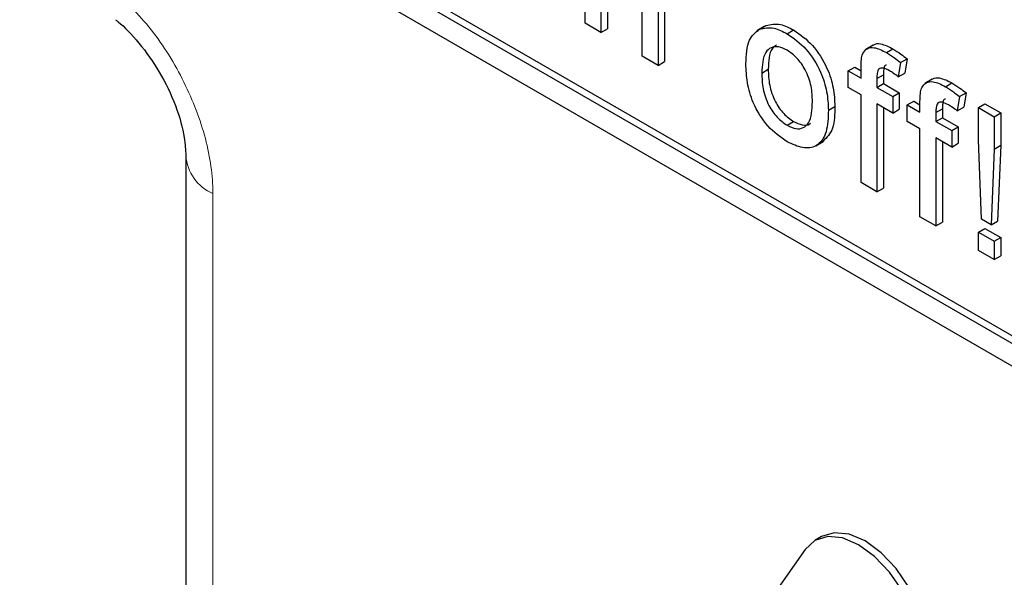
# Paper-space layout 'Blatt4' of a CAD drawing. Header units: millimetres. Extents: x 5 to 418, y 2 to 292.
# Tile 15 of 77: x 97.8 to 103.15, y 150.75 to 153.78. Entities that reach past the tile are written whole.
import ezdxf

# ---------------------------------------------------------------- set-up
doc = ezdxf.new("R2010")
doc.units = ezdxf.units.MM

psp = doc.layouts.new('Blatt4')

# ---------------------------------------------------------------- linework, layer by layer
at = {"color": 7, "linetype": 'Continuous', "lineweight": 25}
for p, q in [((85.9139, 161.8722), (103.5915, 151.6671)), ((90.4747, 159.4026), (103.6269, 151.81)), ((90.4393, 159.3822), (103.5915, 151.7896)), ((100.8686, 153.7604), (100.8686, 154.5361)), ((100.9547, 154.0147), (100.9547, 153.7106)), ((100.9901, 154.0351), (100.9901, 153.731)), ((101.1787, 153.5814), (101.1787, 153.9336)), ((101.2648, 153.8891), (101.2648, 153.5317)), ((101.3001, 153.9095), (101.3001, 153.5521)), ((100.9547, 153.7106), (100.8686, 153.7604)), ((100.9547, 153.7106), (100.9901, 153.731)), ((101.8409, 153.743), (101.8011, 153.7201)), ((101.8158, 153.7281), (101.8511, 153.7485)), ((101.9661, 153.7036), (102.0014, 153.724)), ((102.4328, 153.641), (102.393, 153.6181)), ((102.5054, 153.6011), (102.5407, 153.6215)), ((101.2648, 153.5317), (101.1787, 153.5814)), ((102.5817, 153.5473), (102.617, 153.5677)), ((102.617, 153.5677), (102.6048, 153.4901)), ((101.2648, 153.5317), (101.3001, 153.5521)), ((101.828, 153.4902), (101.8634, 153.5107)), ((102.2982, 153.502), (102.3335, 153.5224)), ((102.3335, 153.5224), (102.3671, 153.503)), ((102.3671, 153.4622), (102.3671, 153.5198)), ((102.5817, 153.5473), (102.5694, 153.4697)), ((102.2982, 153.4125), (102.2982, 153.502)), ((102.2982, 153.502), (102.3671, 153.4622)), ((102.4532, 153.4605), (102.4885, 153.4809)), ((102.4532, 153.4605), (102.4532, 153.4125)), ((102.4885, 153.4809), (102.4885, 153.4329)), ((102.5694, 153.4697), (102.6048, 153.4901)), ((102.7532, 153.4561), (102.7134, 153.4331)), ((102.3671, 153.3727), (102.2982, 153.4125)), ((102.4532, 153.4125), (102.4885, 153.4329)), ((102.4532, 153.4125), (102.5393, 153.3628)), ((102.4885, 153.4329), (102.5747, 153.3832)), ((102.8258, 153.4162), (102.8611, 153.4366)), ((102.3671, 152.8953), (102.3671, 153.3727)), ((102.5393, 153.3628), (102.5747, 153.3832)), ((102.5393, 153.3628), (102.5393, 153.2733)), ((102.5747, 153.3832), (102.5747, 153.2937)), ((102.9021, 153.3623), (102.8898, 153.2847)), ((102.9021, 153.3623), (102.9374, 153.3828)), ((102.9374, 153.3828), (102.9252, 153.3051)), ((102.1897, 153.2891), (102.2251, 153.3095)), ((102.5393, 153.2733), (102.4532, 153.323)), ((102.4532, 153.323), (102.4532, 152.8456)), ((102.4885, 153.3026), (102.4885, 152.866)), ((102.5393, 153.2733), (102.5747, 153.2937)), ((102.6185, 153.317), (102.6539, 153.3374)), ((102.6185, 153.2275), (102.6185, 153.317)), ((102.6185, 153.317), (102.6874, 153.2772)), ((102.6539, 153.3374), (102.6874, 153.3181)), ((102.6874, 153.2772), (102.6874, 153.3349)), ((102.7736, 153.2755), (102.8089, 153.296)), ((102.8089, 153.296), (102.8089, 153.2479)), ((102.8898, 153.2847), (102.9252, 153.3051)), ((103.0044, 153.3031), (103.0398, 153.3235)), ((103.0044, 153.3031), (103.0906, 153.2534)), ((103.0044, 153.1272), (103.0044, 153.3031)), ((103.0398, 153.3235), (103.1259, 153.2738)), ((102.7736, 153.2755), (102.7736, 153.2275)), ((102.7736, 153.2275), (102.8089, 153.2479)), ((102.8089, 153.2479), (102.895, 153.1982)), ((103.0906, 153.2534), (103.1259, 153.2738)), ((103.0906, 153.2534), (103.0906, 153.0775)), ((103.1259, 153.2738), (103.1259, 153.0979)), ((101.9661, 153.2064), (102.0014, 153.2268)), ((102.6874, 153.1877), (102.6185, 153.2275)), ((102.6874, 152.7104), (102.6874, 153.1877)), ((102.7736, 153.2275), (102.8597, 153.1778)), ((102.8597, 153.1778), (102.895, 153.1982)), ((102.895, 153.1982), (102.895, 153.1087)), ((102.8597, 153.0883), (102.7736, 153.138)), ((102.7736, 153.138), (102.7736, 152.6607)), ((102.8597, 153.1778), (102.8597, 153.0883)), ((102.1214, 153.0951), (102.1612, 153.118)), ((102.8089, 153.1176), (102.8089, 152.6811)), ((102.8597, 153.0883), (102.895, 153.1087)), ((103.0217, 152.6964), (103.0044, 153.1272)), ((103.0906, 153.0775), (103.0733, 152.6666)), ((103.0906, 153.0775), (103.1259, 153.0979)), ((103.1259, 153.0979), (103.1087, 152.687)), ((98.7013, 153.0404), (98.7013, 146.6206)), ((102.4532, 152.8456), (102.3671, 152.8953)), ((102.4532, 152.8456), (102.4885, 152.866)), ((102.7736, 152.6607), (102.6874, 152.7104)), ((102.7736, 152.6607), (102.8089, 152.6811)), ((103.0733, 152.6666), (103.0217, 152.6964)), ((103.0733, 152.6666), (103.1087, 152.687)), ((103.0044, 152.6268), (103.0398, 152.6472)), ((103.0044, 152.5274), (103.0044, 152.6268)), ((103.0044, 152.6268), (103.0906, 152.5771)), ((103.0398, 152.6472), (103.1259, 152.5975)), ((103.0906, 152.5771), (103.1259, 152.5975)), ((103.1259, 152.5975), (103.1259, 152.4981)), ((103.0906, 152.5771), (103.0906, 152.4776)), ((103.0906, 152.4776), (103.0044, 152.5274)), ((103.0906, 152.4776), (103.1259, 152.4981)), ((102.152, 150.9737), (102.1166, 150.9533)), ((102.0632, 150.9038), (100.4722, 148.6401))]:
    psp.add_line(p, q, dxfattribs=at)
at = {"color": 7, "linetype": 'Continuous', "lineweight": 18}
psp.add_line((98.8478, 152.8363), (98.8478, 146.4165), dxfattribs=at)
at = {"color": 7, "linetype": 'Continuous', "lineweight": 25, "flags": 128}
for points in [[(102.6803, 150.5883), (102.6269, 150.6995), (102.5574, 150.8013), (102.4764, 150.8868), (102.3894, 150.9502), (102.3025, 150.9871), (102.2215, 150.9952), (102.152, 150.9737)], [(102.645, 150.5679), (102.5916, 150.6791), (102.522, 150.7809), (102.441, 150.8664), (102.3541, 150.9298), (102.2672, 150.9667), (102.1861, 150.9747), (102.1166, 150.9533), (102.0632, 150.9038)]]:
    psp.add_lwpolyline(points, dxfattribs=at)
at = {"color": 7, "linetype": 'Continuous', "lineweight": 18}
psp.add_arc((98.9405, 153.0573), 0.2396, 183.5987, 247.2438, dxfattribs=at)
psp.add_open_spline([(98.8478, 152.8363), (98.8477, 152.8436), (98.847, 152.9426), (98.8141, 153.1524), (98.6912, 153.4624), (98.5071, 153.7541), (98.3541, 153.8957), (98.2777, 153.9664)], degree=3, knots=[0, 0, 0, 0, 0.0193657, 0.2645058, 0.5096539, 0.7548283, 1, 1, 1, 1], dxfattribs=at)
at = {"color": 7, "linetype": 'Continuous', "lineweight": 25}
for points, knots in [([(98.318, 153.7794), (98.3229, 153.7759), (98.3618, 153.7481), (98.4511, 153.6539), (98.5624, 153.4964), (98.6504, 153.3129), (98.6963, 153.1459), (98.6992, 153.0729), (98.7004, 153.0419)], [0, 0, 0, 0, 0.027251, 0.217948, 0.42067, 0.632809, 0.844537, 1, 1, 1, 1]), ([(101.7419, 153.5397), (101.7438, 153.5872), (101.7473, 153.6721), (101.7949, 153.711), (101.8158, 153.7281)], [0, 0, 0, 0, 0.560961, 1, 1, 1, 1]), ([(101.8158, 153.7281), (101.8412, 153.7338), (101.8868, 153.744), (101.9418, 153.716), (101.9661, 153.7036)], [0, 0, 0, 0, 0.559029, 1, 1, 1, 1]), ([(101.8511, 153.7485), (101.8766, 153.7542), (101.9221, 153.7644), (101.9772, 153.7364), (102.0014, 153.724)], [0, 0, 0, 0, 0.559029, 1, 1, 1, 1]), ([(102.0014, 153.724), (102.0367, 153.6992), (102.1073, 153.6495), (102.184, 153.5257), (102.2207, 153.4077), (102.2236, 153.3422), (102.2251, 153.3095)], [0, 0, 0, 0, 0.279554, 0.5586, 0.778985, 1, 1, 1, 1]), ([(101.9661, 153.7036), (102.0014, 153.6788), (102.0719, 153.6291), (102.1486, 153.5053), (102.1854, 153.3873), (102.1883, 153.3218), (102.1897, 153.2891)], [0, 0, 0, 0, 0.279554, 0.5586, 0.778985, 1, 1, 1, 1]), ([(101.9661, 153.6141), (101.9503, 153.6216), (101.9187, 153.6367), (101.8776, 153.6309), (101.834, 153.5931), (101.8305, 153.5326), (101.828, 153.4902)], [0, 0, 0, 0, 0.187134, 0.374023, 0.561096, 1, 1, 1, 1]), ([(101.909, 153.6429), (101.9005, 153.6368), (101.8672, 153.613), (101.865, 153.5544), (101.8634, 153.5107)], [0, 0, 0, 0, 0.254636, 1, 1, 1, 1]), ([(102.1036, 153.3341), (102.1026, 153.3617), (102.1005, 153.4168), (102.0702, 153.503), (102.0212, 153.5754), (101.9844, 153.6012), (101.9661, 153.6141)], [0, 0, 0, 0, 0.281049, 0.560316, 0.780174, 1, 1, 1, 1]), ([(102.3762, 153.5957), (102.3835, 153.6061), (102.3982, 153.627), (102.4446, 153.6323), (102.4823, 153.6129), (102.5054, 153.6011)], [0, 0, 0, 0, 0.279451, 0.559655, 1, 1, 1, 1]), ([(102.4336, 153.6399), (102.4345, 153.641), (102.4435, 153.6513), (102.4811, 153.651), (102.5181, 153.6327), (102.5407, 153.6215)], [0, 0, 0, 0, 0.041185, 0.414045, 1, 1, 1, 1]), ([(102.5407, 153.6215), (102.5551, 153.6126), (102.5807, 153.5966), (102.606, 153.5765), (102.617, 153.5677)], [0, 0, 0, 0, 0.559945, 1, 1, 1, 1]), ([(102.3671, 153.5198), (102.3671, 153.5352), (102.3672, 153.5627), (102.3735, 153.5856), (102.3762, 153.5957)], [0, 0, 0, 0, 0.560368, 1, 1, 1, 1]), ([(102.5054, 153.6011), (102.5197, 153.5922), (102.5454, 153.5762), (102.5706, 153.5561), (102.5817, 153.5473)], [0, 0, 0, 0, 0.559945, 1, 1, 1, 1]), ([(101.9661, 153.1169), (101.93, 153.1421), (101.8581, 153.1924), (101.7799, 153.3198), (101.746, 153.4398), (101.7433, 153.5063), (101.7419, 153.5397)], [0, 0, 0, 0, 0.279616, 0.558374, 0.778866, 1, 1, 1, 1]), ([(101.8634, 153.5107), (101.8644, 153.4827), (101.8665, 153.427), (101.8954, 153.3394), (101.9456, 153.266), (101.9828, 153.2398), (102.0014, 153.2268)], [0, 0, 0, 0, 0.281118, 0.560379, 0.780155, 1, 1, 1, 1]), ([(102.5213, 153.5024), (102.5105, 153.5083), (102.4893, 153.5199), (102.4613, 153.5168), (102.4541, 153.4889), (102.4535, 153.47), (102.4532, 153.4605)], [0, 0, 0, 0, 0.28146, 0.557723, 0.778512, 1, 1, 1, 1]), ([(102.505, 153.5329), (102.5027, 153.5327), (102.493, 153.5318), (102.49, 153.5083), (102.489, 153.4901), (102.4885, 153.4809)], [0, 0, 0, 0, 0.131296, 0.564961, 1, 1, 1, 1]), ([(101.828, 153.4902), (101.8291, 153.4623), (101.8311, 153.4066), (101.8601, 153.3189), (101.9102, 153.2456), (101.9475, 153.2194), (101.9661, 153.2064)], [0, 0, 0, 0, 0.281118, 0.560379, 0.780155, 1, 1, 1, 1]), ([(102.5694, 153.4697), (102.5605, 153.4764), (102.5445, 153.4884), (102.5284, 153.4981), (102.5213, 153.5024)], [0, 0, 0, 0, 0.559924, 1, 1, 1, 1]), ([(102.754, 153.455), (102.7549, 153.456), (102.7638, 153.4663), (102.8014, 153.4661), (102.8385, 153.4478), (102.8611, 153.4366)], [0, 0, 0, 0, 0.041185, 0.414048, 1, 1, 1, 1]), ([(102.6874, 153.3349), (102.6875, 153.3503), (102.6876, 153.3777), (102.6938, 153.4006), (102.6966, 153.4107)], [0, 0, 0, 0, 0.560368, 1, 1, 1, 1]), ([(102.6966, 153.4107), (102.7039, 153.4212), (102.7185, 153.4421), (102.765, 153.4473), (102.8027, 153.428), (102.8258, 153.4162)], [0, 0, 0, 0, 0.279448, 0.559655, 1, 1, 1, 1]), ([(102.8258, 153.4162), (102.8401, 153.4072), (102.8658, 153.3912), (102.891, 153.3712), (102.9021, 153.3623)], [0, 0, 0, 0, 0.559945, 1, 1, 1, 1]), ([(102.8611, 153.4366), (102.8755, 153.4276), (102.9011, 153.4116), (102.9263, 153.3916), (102.9374, 153.3828)], [0, 0, 0, 0, 0.559945, 1, 1, 1, 1]), ([(102.8253, 153.3479), (102.8231, 153.3477), (102.8134, 153.3469), (102.8104, 153.3234), (102.8094, 153.3051), (102.8089, 153.296)], [0, 0, 0, 0, 0.1312958, 0.5649636, 1, 1, 1, 1]), ([(101.9661, 153.2064), (101.982, 153.1988), (102.0139, 153.1837), (102.0549, 153.1908), (102.0981, 153.23), (102.1013, 153.2912), (102.1036, 153.3341)], [0, 0, 0, 0, 0.187043, 0.373943, 0.560985, 1, 1, 1, 1]), ([(102.2251, 153.3095), (102.2246, 153.2667), (102.2235, 153.1835), (102.1809, 153.1404), (102.1601, 153.1194)], [0, 0, 0, 0, 0.512908, 1, 1, 1, 1]), ([(102.8416, 153.3175), (102.8309, 153.3233), (102.8097, 153.3349), (102.7817, 153.3318), (102.7745, 153.304), (102.7739, 153.285), (102.7736, 153.2755)], [0, 0, 0, 0, 0.281465, 0.557723, 0.778513, 1, 1, 1, 1]), ([(102.8898, 153.2847), (102.8809, 153.2914), (102.8649, 153.3034), (102.8488, 153.3132), (102.8416, 153.3175)], [0, 0, 0, 0, 0.559924, 1, 1, 1, 1]), ([(102.1897, 153.2891), (102.1885, 153.2475), (102.1861, 153.1647), (102.1336, 153.0888), (102.0518, 153.0773), (101.9947, 153.1037), (101.9661, 153.1169)], [0, 0, 0, 0, 0.281028, 0.559517, 0.779605, 1, 1, 1, 1]), ([(102.0014, 153.2268), (102.0171, 153.2195), (102.0485, 153.2051), (102.0805, 153.2065), (102.0913, 153.2171), (102.0927, 153.2185)], [0, 0, 0, 0, 0.465385, 0.930413, 1, 1, 1, 1])]:
    psp.add_open_spline(points, degree=3, knots=knots, dxfattribs=at)

doc.saveas('drawing.dxf')
